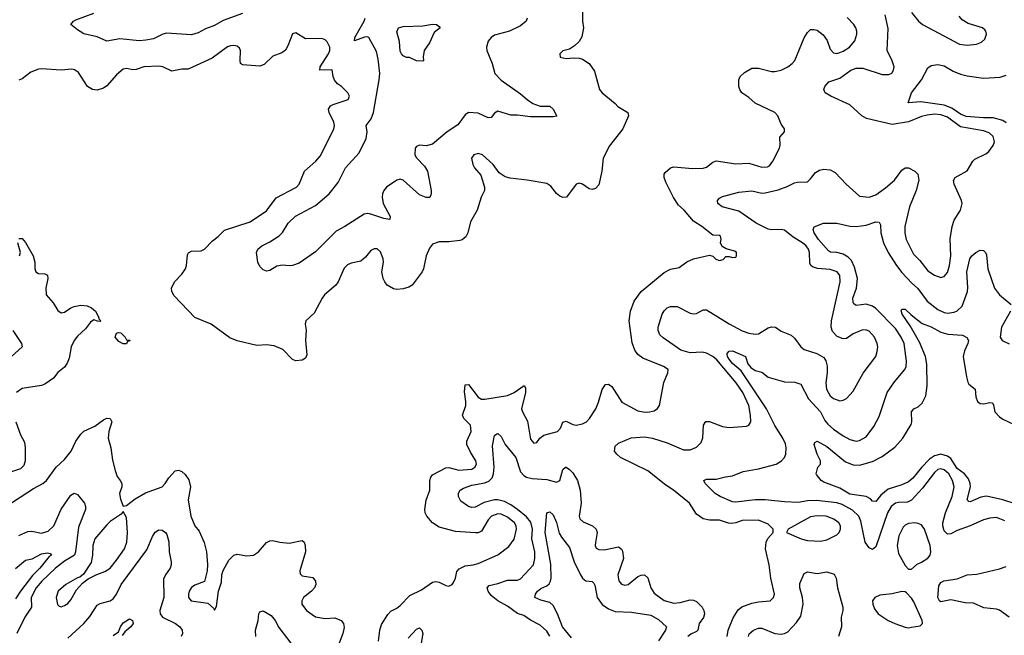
# Model space of a CAD drawing. Header units: inches. Extents: x 2143765 to 2212928, y 878963 to 1017374.
# Tile 181 of 256: x 2171475 to 2177519, y 973098 to 976880. Entities that reach past the tile are written whole.
import ezdxf

# ---------------------------------------------------------------- set-up
doc = ezdxf.new("R2010")
doc.units = ezdxf.units.IN
doc.header["$MEASUREMENT"] = 0
doc.layers.add('C1977', color=7, linetype='Continuous')

msp = doc.modelspace()

# ---------------------------------------------------------------- linework, layer by layer
at = {"layer": 'C1977', "color": 5}
for points, elevation in [([(2174932.4, 976990), (2174930.3, 976870), (2174935.3, 976830), (2174924.6, 976775.4), (2174910, 976745.2), (2174881.3, 976718.7), (2174850, 976699.3), (2174810, 976688.7), (2174791.3, 976670), (2174792, 976650), (2174830, 976640.7), (2174874.8, 976645.2), (2174910, 976643), (2174930, 976636.3), (2174970.8, 976610), (2175003.4, 976563.4), (2175034, 976450), (2175050.7, 976430), (2175130, 976364.9), (2175146.1, 976346.1), (2175207.4, 976310), (2175212.2, 976290), (2175176.5, 976210), (2175095.5, 976104.5), (2175057.4, 976030), (2175048.7, 975950), (2175030, 975866), (2175010, 975843.7), (2174990, 975836), (2174970, 975841.2), (2174930, 975869.3), (2174910, 975876), (2174890, 975869.3), (2174830.8, 975790), (2174810, 975786.6), (2174790, 975796), (2174770, 975812.7), (2174736.3, 975856.3), (2174710, 975874), (2174590, 975894.7), (2174485.6, 975905.6), (2174455.3, 975915.3), (2174418.7, 975938.7), (2174382, 975990), (2174316, 976050), (2174290, 976058.4), (2174262.8, 976050), (2174248.2, 976030), (2174256.3, 975990), (2174267.3, 975970), (2174305.2, 975925.2), (2174328, 975850), (2174327.7, 975830), (2174308, 975790), (2174283.6, 975710), (2174242.6, 975637.4), (2174225.2, 975570), (2174214.5, 975545.5), (2174192, 975528), (2174175.9, 975524.1), (2174110, 975515.3), (2174050, 975514.8), (2174010, 975501.6), (2173990, 975476), (2173970, 975429.2), (2173954.6, 975350), (2173944.6, 975330), (2173883.6, 975250), (2173863.4, 975236.6), (2173830, 975225.7), (2173790, 975222), (2173770, 975226.8), (2173731.2, 975250), (2173715.8, 975270), (2173706.3, 975290), (2173699, 975330), (2173707.4, 975390), (2173706, 975410), (2173690, 975454), (2173670, 975471.8), (2173650, 975472.3), (2173630, 975462.7), (2173598.2, 975421.8), (2173570, 975396.9), (2173510, 975383.5), (2173486.4, 975373.6), (2173467.6, 975352.4), (2173429.3, 975270), (2173415.6, 975250), (2173346.9, 975190), (2173331.3, 975168.7), (2173283.6, 975076.4), (2173232, 975030), (2173227.7, 975010), (2173233, 974973), (2173229.2, 974910), (2173238, 974822), (2173230, 974800.9), (2173210, 974788), (2173170, 974784.8), (2173150, 974793), (2173090, 974853), (2173037, 974877), (2172990, 974883), (2172930, 974878), (2172810, 974907.3), (2172765.1, 974925.1), (2172650, 975009.6), (2172549.8, 975049.8), (2172423.3, 975183.3), (2172409.6, 975210), (2172406.6, 975230), (2172424.5, 975270), (2172470, 975317.1), (2172492.8, 975350), (2172498.9, 975370), (2172505.4, 975434.6), (2172511.4, 975448.6), (2172530, 975457.6), (2172590, 975459.7), (2172610, 975469.2), (2172657.9, 975522.1), (2172692.6, 975547.4), (2172732.3, 975587.7), (2172890, 975638.6), (2172990, 975704.8), (2173050, 975785.6), (2173173.3, 975850), (2173191.2, 975870), (2173223.1, 975950), (2173293.6, 976010), (2173318.8, 976041.2), (2173390, 976178.8), (2173404.2, 976210), (2173408, 976230), (2173404, 976250), (2173375.1, 976310), (2173369.8, 976330.2), (2173382.9, 976350), (2173400.3, 976359.7), (2173491.3, 976388.7), (2173499.3, 976410), (2173489.4, 976430), (2173450, 976469.5), (2173426.2, 976486.2), (2173408.5, 976508.5), (2173398.9, 976530), (2173392.4, 976572.4), (2173317.2, 976570), (2173319.8, 976590), (2173371, 976670), (2173378, 976690), (2173379.7, 976710), (2173363, 976743), (2173350, 976755.1), (2173330, 976763.6), (2173230, 976762.9), (2173170, 976799.3), (2173150, 976792.7), (2173121.8, 976718.2), (2173107.3, 976692.7), (2173083.5, 976676.5), (2173030, 976655.9), (2172975.9, 976604.1), (2172950, 976594.2), (2172842, 976602), (2172831.3, 976611.3), (2172828.1, 976628.1), (2172829.6, 976689.6), (2172824.4, 976704.4), (2172810, 976716.3), (2172790, 976721.1), (2172770, 976719.8), (2172750, 976712.3), (2172657.2, 976642.8), (2172510, 976576.1), (2172470, 976575.5), (2172410, 976563.5), (2172354, 976590), (2172330, 976594.3), (2172238, 976590), (2172190, 976574.6), (2172170, 976572.7), (2172130, 976580.3), (2172110, 976575.1), (2172070, 976540.9), (2172010, 976474), (2171990, 976459.8), (2171950, 976447), (2171922, 976450), (2171891.1, 976470), (2171836.4, 976556.4), (2171812.7, 976572.7), (2171796.1, 976576.1), (2171730, 976570.6), (2171610, 976578.6), (2171590, 976575), (2171543.2, 976556.8), (2171490, 976515.8), (2171470, 976507.6)], 380), ([(2172842, 976918), (2172724.6, 976875.4), (2172670, 976843.9), (2172616, 976824), (2172570, 976798.9), (2172530, 976786.3), (2172376.3, 976796.3), (2172353.4, 976790), (2172297.5, 976762.5), (2172250, 976753.1), (2172210, 976749.8), (2172090, 976762.5), (2172010, 976748.2), (2171950, 976775.1), (2171870, 976792.3), (2171830, 976817), (2171789.3, 976850), (2171805.2, 976870), (2171820.4, 976879.6), (2171930, 976920.4)], 360), ([(2176950, 976923.2), (2176992.6, 976870), (2177016.2, 976850), (2177244, 976730), (2177290, 976723.6), (2177348, 976730), (2177379.3, 976740.7), (2177399.4, 976760.6), (2177409.6, 976790), (2177405.6, 976810), (2177398.4, 976818.4), (2177385.2, 976830), (2177296.3, 976856.3), (2177259.7, 976879.7), (2177241, 976901)], 360), ([(2174590.5, 976890), (2174584.9, 976870), (2174550, 976842), (2174480.7, 976810), (2174390, 976784), (2174369.1, 976770.9), (2174351.4, 976748.6), (2174340.2, 976710), (2174342.4, 976690), (2174375.2, 976610), (2174392.1, 976550), (2174430, 976507.7), (2174550, 976424.7), (2174589.5, 976389.5), (2174625.4, 976365.4), (2174670, 976349.1), (2174730, 976348.5), (2174750, 976330.4), (2174772, 976288), (2174750, 976283), (2174610, 976282.9), (2174530, 976293.6), (2174490, 976294), (2174410, 976318), (2174390, 976306), (2174370, 976279.6), (2174350, 976276.3), (2174290, 976305.4), (2174230, 976309.7), (2174210, 976295.6), (2174165.2, 976234.8), (2174098.4, 976190), (2174010, 976115.6), (2173970, 976105.6), (2173930, 976109.4), (2173910, 976100.9), (2173902.4, 976090), (2173900.3, 976050), (2173910, 976030.7), (2173960.5, 975980.5), (2173978.7, 975950), (2174000.3, 975830), (2174001.3, 975810), (2173991.8, 975788.2), (2173970, 975786.6), (2173930, 975804.5), (2173830, 975894.8), (2173810, 975899.4), (2173790, 975893.3), (2173727.7, 975850), (2173710.2, 975830), (2173702.2, 975810), (2173700.2, 975790), (2173707.2, 975750), (2173750.2, 975670), (2173747.3, 975652.7), (2173710, 975657.6), (2173630, 975685.5), (2173610, 975689), (2173590, 975686), (2173470, 975608.8), (2173418.5, 975581.5), (2173290, 975454.5), (2173190, 975384.5), (2173149.5, 975369.5), (2173130, 975367.3), (2173087.7, 975372.3), (2173054, 975366), (2173010, 975339), (2172990, 975334), (2172970, 975344), (2172950, 975364), (2172937.2, 975390), (2172929.3, 975450), (2172937.2, 975470), (2172961.2, 975490), (2173010, 975514.4), (2173068.6, 975551.4), (2173087.5, 975572.5), (2173123.6, 975630), (2173168, 975672), (2173290, 975738), (2173375.1, 975810), (2173430, 975879.6), (2173474.1, 975970), (2173559, 976061), (2173601.8, 976150), (2173608.6, 976190), (2173602.5, 976230), (2173632, 976270), (2173647.7, 976310), (2173682.6, 976510), (2173685.2, 976550), (2173676.3, 976636.3), (2173664.8, 976684.8), (2173618.4, 976770), (2173610, 976774.2), (2173591.8, 976771.8), (2173529.8, 976750), (2173532, 976770), (2173590.4, 976870), (2173595.8, 976890)], 360), ([(2173677.5, 973062.5), (2173685.7, 973130), (2173695.9, 973164.1), (2173734.7, 973225.3), (2173753.6, 973246.4), (2173790, 973264.7), (2173810, 973280.7), (2173870, 973343.2), (2173941.6, 973378.4), (2174010, 973423.8), (2174030, 973428.2), (2174050, 973425.5), (2174090, 973404.9), (2174110, 973400.7), (2174116.6, 973403.4), (2174129.5, 973410.5), (2174137.2, 973422.8), (2174149.5, 973450), (2174158.4, 973490), (2174173.3, 973506.7), (2174210, 973524.7), (2174259, 973530), (2174290, 973539.3), (2174410, 973593.1), (2174476.9, 973643.1), (2174510, 973688.4), (2174524.1, 973750), (2174521.6, 973770), (2174511.9, 973790), (2174470, 973824.4), (2174430, 973843.2), (2174410, 973845.2), (2174370.6, 973829.4), (2174350, 973808.4), (2174310, 973737.3), (2174290, 973726.6), (2174273.3, 973726.7), (2174150, 973735.2), (2174050, 973762), (2174008.2, 973788.2), (2173974.8, 973830), (2173965, 973850), (2173962.9, 973870), (2173971.1, 973928.9), (2173991.8, 973990), (2173992.2, 974050), (2173998.2, 974070), (2174010, 974084.9), (2174090, 974126.3), (2174110, 974129.4), (2174170, 974112.3), (2174250, 974118.6), (2174269.7, 974130), (2174279.8, 974150), (2174275.9, 974170), (2174242.1, 974222.1), (2174220.7, 974270), (2174220.7, 974290), (2174245.9, 974350), (2174241.7, 974390), (2174201.1, 974430), (2174192.2, 974450), (2174213.2, 974510), (2174214.5, 974534.5), (2174206.3, 974593.7), (2174210, 974637.3), (2174230, 974638.7), (2174290, 974560.7), (2174310, 974549.4), (2174330, 974548.7), (2174470, 974571.7), (2174510, 974590.2), (2174571.8, 974631.8), (2174579.1, 974619.1), (2174580.6, 974590), (2174555.9, 974490), (2174562, 974470), (2174593.1, 974413.1), (2174610, 974304), (2174630, 974278.8), (2174650, 974282.8), (2174667.3, 974310), (2174691.5, 974328.5), (2174775.6, 974350), (2174795.4, 974370), (2174810, 974406.8), (2174815.3, 974410), (2174830, 974414), (2174870, 974392.4), (2174890, 974388.4), (2174930, 974398), (2174953.3, 974410), (2174972.6, 974430), (2175012.3, 974490), (2175028.6, 974530), (2175050, 974607.3), (2175070, 974638), (2175090, 974641.6), (2175110, 974626), (2175170.4, 974530), (2175270, 974478), (2175302, 974470), (2175330.9, 974469.1), (2175370, 974477.6), (2175390, 974490.7), (2175401.6, 974510), (2175429.7, 974650.3), (2175454, 974710), (2175454.5, 974730), (2175426.6, 974750), (2175299.6, 974799.6), (2175270, 974823.1), (2175249.9, 974850), (2175235.3, 974895.3), (2175215.7, 975030), (2175223.9, 975090), (2175247.4, 975150), (2175290, 975210.2), (2175430, 975327), (2175470, 975346.7), (2175522, 975358), (2175570, 975393), (2175610, 975410.4), (2175710, 975434), (2175730, 975426.8), (2175748.7, 975408.7), (2175770, 975400.7), (2175792.7, 975407.3), (2175810, 975424.7), (2175830, 975424.7), (2175850, 975418), (2175870, 975422), (2175875.3, 975430), (2175875.3, 975450), (2175870, 975455.3), (2175812.3, 975472.3), (2175786.6, 975486.6), (2175777.2, 975510), (2175781.2, 975530), (2175776, 975550), (2175770, 975554), (2175730, 975557), (2175662.4, 975610), (2175610, 975642.4), (2175553.8, 975710), (2175519.7, 975739.7), (2175488.1, 975788.1), (2175441.6, 975881.6), (2175431.5, 975910), (2175431.8, 975930), (2175438, 975942), (2175469.7, 975970.3), (2175490, 975974.9), (2175605.4, 975965.4), (2175670, 975967.4), (2175690, 975974), (2175730, 976004.6), (2175750, 976012.3), (2175870, 975994.9), (2175950, 975998.5), (2176030, 975974.4), (2176064.4, 975975.6), (2176077.5, 975982.5), (2176098, 976010), (2176138.4, 976090), (2176143.7, 976110), (2176141.2, 976158.8), (2176168.7, 976190), (2176168.7, 976210), (2176150, 976238), (2176129.3, 976290), (2176110, 976309.3), (2175990, 976367.1), (2175950, 976402), (2175907.3, 976430), (2175895.1, 976450), (2175889.6, 976470.4), (2175889.6, 976510), (2175897.6, 976530), (2175924.4, 976555.6), (2175970, 976581.3), (2176010, 976582), (2176090, 976562.2), (2176110, 976561.2), (2176150, 976570.2), (2176190, 976590.2), (2176215.6, 976610), (2176232.5, 976630), (2176290, 976768.2), (2176310, 976800.5), (2176330, 976819.1), (2176350, 976820.5), (2176370, 976814.9), (2176406.3, 976786.3), (2176431, 976751), (2176450, 976699.1), (2176470, 976677), (2176490, 976673.1), (2176510, 976678.3), (2176530, 976685.5), (2176567.6, 976710), (2176601.3, 976750), (2176612.8, 976790), (2176612.6, 976810), (2176607.1, 976830), (2176594.8, 976850), (2176553.7, 976893.7)], 380), ([(2175816.8, 973090), (2175822.9, 973130), (2175853.6, 973206.4), (2175885.3, 973254.7), (2175907.6, 973272.4), (2175970, 973295.5), (2176010, 973303.8), (2176081.2, 973310), (2176101.6, 973330), (2176107.6, 973350), (2176085.1, 973450), (2176076.4, 973530), (2176053.3, 973630), (2176056.2, 973670), (2176067.9, 973692.1), (2176099, 973730), (2176099, 973750), (2176070, 973780.7), (2176010, 973806), (2175910, 973804.2), (2175870, 973789.1), (2175845.1, 973785.1), (2175826.4, 973786.4), (2175770, 973806), (2175710, 973805.7), (2175670, 973814.5), (2175630, 973842.6), (2175586, 973910), (2175488.8, 973990), (2175441.4, 974021.4), (2175330, 974109.2), (2175163.5, 974190), (2175141.1, 974210), (2175127.1, 974230), (2175130, 974261), (2175150, 974279.3), (2175228.2, 974311.8), (2175310, 974318.3), (2175359.1, 974310), (2175450, 974281.1), (2175550, 974237.7), (2175590, 974236.5), (2175630, 974254), (2175657.8, 974282.2), (2175668, 974312), (2175672, 974388), (2175687.6, 974412.4), (2175710, 974412.3), (2175790, 974381.2), (2175830, 974373.8), (2175937.1, 974382.9), (2175951.2, 974388.8), (2175963, 974410), (2175961.5, 974450), (2175950.5, 974510), (2175913.8, 974590), (2175872.6, 974650), (2175753.9, 974790), (2175729.1, 974810), (2175690, 974831.6), (2175663.3, 974836.7), (2175590, 974833.1), (2175533, 974850), (2175424.8, 974924.8), (2175404.6, 974944.6), (2175393.1, 974970), (2175393.1, 974990), (2175419.1, 975070), (2175430, 975090.5), (2175449.8, 975110.2), (2175470, 975118.3), (2175510, 975118), (2175590, 975077.2), (2175610, 975072.6), (2175630, 975075.6), (2175670, 975097.4), (2175690, 975096.5), (2175830, 975012.2), (2175910, 974969.3), (2175950, 974954.9), (2175990, 974948.8), (2176010, 974950.4), (2176070, 974987), (2176090, 974994), (2176114.8, 974990), (2176150, 974966.4), (2176210, 974942.4), (2176230, 974923.8), (2176270, 974870.3), (2176290, 974853.1), (2176367.3, 974830), (2176410, 974804.9), (2176423.8, 974783.8), (2176431.5, 974751.5), (2176432.4, 974710), (2176422.9, 974650), (2176427.3, 974610), (2176450.3, 974570), (2176470, 974553.1), (2176510, 974538.9), (2176530, 974541.7), (2176550, 974552), (2176590, 974597.6), (2176652.3, 974707.7), (2176729.7, 974810), (2176739.3, 974840.7), (2176742.3, 974870), (2176739.2, 974890), (2176721.5, 974930), (2176690, 974966.6), (2176673.4, 974973.4), (2176650, 974974), (2176630, 974967.4), (2176590, 974949.8), (2176550, 974922), (2176530, 974918.4), (2176493.5, 974933.5), (2176464.7, 974964.7), (2176456, 974990), (2176457.2, 975030), (2176511.9, 975270), (2176509.1, 975309.1), (2176492.1, 975330), (2176450, 975346.1), (2176371.6, 975351.6), (2176341.7, 975361.7), (2176330.8, 975370.8), (2176325.1, 975385.1), (2176322.1, 975450), (2176316.6, 975470), (2176302.8, 975490), (2176280.3, 975510), (2176223.5, 975543.5), (2176170, 975586), (2176150, 975591.9), (2176090, 975589), (2176070, 975593.5), (2175995.5, 975630), (2175890, 975704.3), (2175787.3, 975730), (2175760.5, 975750), (2175757.4, 975770), (2175770, 975783.7), (2175790, 975794.3), (2175890, 975820.8), (2175970, 975828.6), (2176030, 975814.6), (2176050, 975817), (2176130, 975834.1), (2176185.5, 975854.5), (2176230, 975877.7), (2176250, 975882.5), (2176310, 975883.9), (2176330, 975901.3), (2176359.3, 975940.7), (2176384.6, 975955.4), (2176410, 975961.6), (2176450, 975957.6), (2176480.2, 975940.2), (2176548.9, 975870), (2176630, 975796.5), (2176690, 975789.5), (2176730, 975804.6), (2176790, 975846.2), (2176845.2, 975894.8), (2176890, 975954.6), (2176910, 975968.8), (2176930.2, 975970.2), (2176970, 975948.9), (2176988.9, 975930), (2176993.5, 975893.5), (2176977, 975830), (2176937.2, 975730), (2176907.9, 975610), (2176907.3, 975570), (2176915.8, 975530), (2176960.4, 975440.4), (2177000.5, 975400.4), (2177050, 975336.1), (2177090, 975310.2), (2177130, 975297), (2177140.8, 975299.2), (2177150, 975301.3), (2177170, 975326), (2177182.2, 975370), (2177190.5, 975430), (2177186.2, 975533.8), (2177197.8, 975610), (2177210.8, 975649.2), (2177249.7, 975710), (2177260.5, 975750), (2177256.9, 975770), (2177211.8, 975870), (2177207.7, 975892.3), (2177217.2, 975910), (2177290, 975950.4), (2177325.6, 976010), (2177337.9, 976022.1), (2177405.1, 976054.9), (2177423.5, 976070), (2177450, 976107), (2177457.7, 976130), (2177450, 976163), (2177425.4, 976185.4), (2177390, 976196.5), (2177250, 976221.7), (2177170, 976280.6), (2177130, 976295.8), (2177090, 976299.1), (2177045.8, 976294.2), (2177010, 976285), (2176930, 976251.4), (2176830, 976235.4), (2176673.3, 976273.3), (2176644, 976290), (2176570, 976357), (2176453.6, 976410), (2176419.6, 976430), (2176411.5, 976450), (2176416.9, 976470), (2176442.3, 976497.7), (2176510, 976520.5), (2176576.4, 976570), (2176610, 976582.7), (2176650, 976582.5), (2176770, 976542.1), (2176810, 976543), (2176828.1, 976551.9), (2176839.2, 976570), (2176841.8, 976590), (2176830, 976627.3), (2176799.8, 976690), (2176805.6, 976825.6), (2176788.3, 976910)], 360), ([(2177530, 976245.2), (2177510, 976261.1), (2177450, 976276.5), (2177390, 976276.1), (2177284.7, 976284.7), (2177250, 976299), (2177197.2, 976337.2), (2177150, 976355.6), (2177005.3, 976374.7), (2176928, 976370), (2176950, 976430.4), (2177009.7, 976510), (2177050, 976584.9), (2177070, 976599.3), (2177110, 976605.3), (2177150, 976596), (2177203.9, 976563.9), (2177250, 976544.2), (2177290, 976533.9), (2177390, 976520.5), (2177493.9, 976526.1), (2177530, 976538.5)], 340), ([(2177521.2, 973801.2), (2177470, 973821.8), (2177430, 973818.5), (2177390, 973807), (2177310.1, 973769.9), (2177230, 973742.3), (2177190, 973722), (2177170, 973720.2), (2177150, 973740.5), (2177142.2, 973770), (2177142.1, 973790), (2177157.3, 973850), (2177199.3, 973950), (2177210.5, 974010), (2177201.6, 974050), (2177177.5, 974090), (2177150, 974115.5), (2177130, 974120.8), (2177110, 974115.8), (2177090, 974099.2), (2177017.3, 974002.7), (2176950, 973928.2), (2176923.5, 973916.5), (2176870, 973914.2), (2176851, 973909), (2176824.1, 973890), (2176801.5, 973850), (2176730, 973641.6), (2176710, 973624.4), (2176690, 973635.8), (2176665.4, 973670), (2176638.3, 973798.3), (2176625.5, 973830), (2176587.8, 973867.8), (2176522.6, 973902.6), (2176490, 973912.8), (2176366.3, 973926.3), (2176310, 973923.2), (2176253.7, 973913.7), (2176170, 973917.4), (2176050, 973930.4), (2175989.6, 973930.4), (2175870, 973915.9), (2175850, 973917.8), (2175773.7, 973950), (2175743, 973970), (2175682, 974030), (2175674, 974050), (2175690, 974057.1), (2175750, 974057.4), (2175807.5, 974072.5), (2175850, 974078), (2175915.1, 974104.9), (2176010, 974120.1), (2176118.4, 974150), (2176152.1, 974170), (2176168.7, 974190), (2176177, 974210), (2176179.9, 974250), (2176174.8, 974274.8), (2176159.5, 974310), (2176110, 974387.6), (2176059.3, 974490), (2175903.4, 974723.4), (2175850, 974767.6), (2175830, 974793.7), (2175820.4, 974810), (2175818, 974830), (2175830, 974844.1), (2175850, 974846), (2175930, 974810.2), (2175945.1, 974765.1), (2175962.9, 974742.9), (2175990, 974725.6), (2176030, 974714.7), (2176070, 974683.2), (2176170, 974656.1), (2176233.7, 974653.7), (2176270, 974640.3), (2176316.6, 974550), (2176390.4, 974470.4), (2176417.6, 974417.6), (2176434.9, 974394.9), (2176470, 974364.4), (2176530, 974323.8), (2176570, 974301.8), (2176610, 974291.6), (2176630, 974294.6), (2176670, 974317.6), (2176718.8, 974381.2), (2176750, 974443), (2176799.8, 974590), (2176845, 974655), (2176907.7, 974730), (2176915.5, 974750), (2176918.8, 974781.2), (2176905, 974890), (2176886.4, 974930), (2176850, 974982.4), (2176730, 975106.1), (2176710, 975121), (2176670, 975132.2), (2176610, 975123.1), (2176594.8, 975134.8), (2176590, 975144.5), (2176588.2, 975170), (2176611.6, 975230), (2176617.9, 975290), (2176598.9, 975358.9), (2176580.4, 975400.4), (2176560.3, 975420.3), (2176530, 975438.5), (2176490.1, 975449.9), (2176452, 975452), (2176439.3, 975459.2), (2176378.5, 975530), (2176352.6, 975570), (2176346.3, 975590), (2176352, 975608), (2176409.8, 975630.2), (2176490, 975629.1), (2176570, 975612), (2176610, 975610.2), (2176670, 975618), (2176730, 975637.7), (2176750, 975635.8), (2176759.2, 975619.2), (2176760.7, 975570), (2176777.5, 975510), (2176806.2, 975450), (2176857.2, 975370), (2176890, 975327.2), (2176950, 975262.3), (2176988.2, 975228.2), (2177044.6, 975150), (2177110, 975099.8), (2177150, 975080.6), (2177170, 975077.4), (2177210, 975083.5), (2177230, 975091.9), (2177259.8, 975120.2), (2177292.8, 975210), (2177295.1, 975235.1), (2177289.3, 975330), (2177306.6, 975410), (2177318.7, 975430), (2177344.5, 975450), (2177370, 975463.1), (2177390, 975461.3), (2177402.4, 975450), (2177410, 975434.8), (2177417.1, 975350), (2177459.4, 975230), (2177489.2, 975189.2), (2177561.3, 975130)], 340), ([(2171470, 975536.4), (2171490, 975534.9), (2171510, 975510.4), (2171557.1, 975430), (2171569.2, 975390), (2171569, 975349), (2171573.4, 975330), (2171590, 975321.1), (2171630, 975319.5), (2171645.5, 975310), (2171647.4, 975290), (2171634.9, 975230), (2171638.7, 975190), (2171679.9, 975139.9), (2171710, 975093.4), (2171730, 975079.1), (2171750, 975083), (2171789.7, 975110.3), (2171810, 975118.4), (2171850, 975126), (2171890, 975123), (2171916, 975110), (2171941, 975090), (2171962, 975050), (2171962, 975042), (2171974, 975030), (2171970, 975026), (2171952.7, 975027.3), (2171930, 975035.3), (2171910, 975022), (2171878.8, 974981.2), (2171830, 974935.6), (2171810, 974909.4), (2171792, 974870), (2171778.7, 974801.3), (2171767.7, 974770), (2171750, 974745.2), (2171710, 974712.7), (2171682, 974678), (2171630, 974640.9), (2171610, 974632), (2171490, 974614.5), (2171454.8, 974590)], 380), ([(2171473.5, 975430), (2171479.4, 975450), (2171464.4, 975510)], 380), ([(2177586.2, 973906.2), (2177510, 973929.9), (2177410, 973953.2), (2177374.2, 973945.8), (2177310, 973917.3), (2177300, 973920), (2177289.9, 973930), (2177310.4, 974010), (2177309.9, 974030), (2177299.2, 974059.2), (2177274.7, 974090), (2177230, 974123.5), (2177190, 974183.8), (2177170, 974199), (2177130, 974211.7), (2177090, 974200.8), (2177060.5, 974179.5), (2177010, 974129.3), (2176956.4, 974063.6), (2176930, 974041.2), (2176890, 974022), (2176804.8, 973995.2), (2176761.2, 973958.8), (2176730, 973919.1), (2176710, 973922.6), (2176696.6, 973936.6), (2176670.5, 973950.5), (2176570, 973965.6), (2176510, 974003), (2176410, 974038.7), (2176394.5, 974050), (2176365.9, 974085.9), (2176363.6, 974090), (2176374.7, 974130), (2176389.6, 974150), (2176389.6, 974169.6), (2176369.6, 974210), (2176352.3, 974270), (2176356.5, 974283.5), (2176370, 974290.3), (2176430, 974258.5), (2176543.1, 974163.1), (2176590, 974145.6), (2176630, 974144.1), (2176710, 974165.5), (2176770, 974195.8), (2176846.4, 974253.6), (2176895.8, 974310), (2176946.2, 974393.8), (2176950.8, 974410), (2176950, 974470.6), (2176962.4, 974490), (2176990, 974501.8), (2177014.9, 974525.1), (2177036.8, 974570), (2177045.7, 974630), (2177043.8, 974763.8), (2177035, 974810), (2176998.7, 974898.7), (2176940, 975000), (2176891.5, 975070), (2176885.9, 975094.1), (2176890, 975100.7), (2176898.6, 975101.4), (2176910, 975101.3), (2176946, 975066), (2177014, 975014), (2177070, 974993), (2177130, 974959.4), (2177172.1, 974947.9), (2177261.6, 974941.6), (2177288.1, 974928.1), (2177298, 974910), (2177295.3, 974890), (2177274.2, 974845.8), (2177267.1, 974810), (2177285.9, 974685.9), (2177294, 974654), (2177301.8, 974641.8), (2177340.4, 974610), (2177344, 974564), (2177354.9, 974534.9), (2177370, 974521.6), (2177390, 974520.3), (2177430, 974528.5), (2177445.8, 974525.8), (2177452.5, 974512.5), (2177460.9, 974470), (2177490, 974439.5), (2177510, 974426), (2177684.4, 974344.4)], 320), ([(2177555.7, 975090), (2177501.7, 974990), (2177493.4, 974930), (2177505.5, 974910), (2177549.3, 974889.3)], 340), ([(2171434, 974970), (2171486, 974890), (2171490.3, 974869.7), (2171426, 974810)], 360), ([(2171450.7, 974410), (2171480.5, 974330), (2171504.8, 974284.8), (2171509, 974250), (2171507.9, 974170), (2171499.7, 974140.3), (2171480, 974120), (2171370, 974084.4)], 380), ([(2171390, 973888.5), (2171560.4, 973999.6), (2171618, 974030), (2171640.7, 974050), (2171698.7, 974130), (2171750, 974178.3), (2171790.7, 974230), (2171819.4, 974290), (2171850, 974334.3), (2171870, 974351.4), (2171936.2, 974383.8), (2171990, 974422.4), (2172010, 974432.4), (2172030, 974430.6), (2172040.5, 974410), (2172022, 974350), (2172018.7, 974310), (2172034.9, 974250), (2172045.5, 974174.5), (2172061.1, 974110), (2172073.5, 974073.5), (2172092.7, 974050), (2172101.3, 974030), (2172101.3, 974010), (2172088.7, 973970), (2172094.6, 973934.6), (2172110, 973892), (2172130, 973896), (2172183.6, 973936.4), (2172247, 973973), (2172349.8, 974010), (2172368.1, 974030), (2172390, 974065.3), (2172430, 974108.2), (2172450, 974113.4), (2172470, 974103.8), (2172490, 974085.5), (2172512.6, 974052.6), (2172523.6, 974010), (2172510.3, 973930), (2172526.3, 973830), (2172550.3, 973770), (2172577, 973737), (2172607.7, 973667.7), (2172620.9, 973610), (2172627.6, 973532.4), (2172625.2, 973494.8), (2172610.6, 973429.4), (2172550, 973406.6), (2172530, 973392.3), (2172516.4, 973370), (2172510.4, 973350), (2172510.6, 973330), (2172526.8, 973310), (2172630, 973294.8), (2172664.5, 973264.5), (2172670, 973252), (2172684, 973276), (2172695.1, 973370), (2172714.5, 973425.5), (2172717, 973470), (2172723.9, 973496.1), (2172759.3, 973560.7), (2172790, 973590.6), (2172810, 973596.3), (2172870, 973585.7), (2172910, 973590.4), (2172942, 973610), (2172990, 973667.7), (2173010, 973679.3), (2173030, 973680.5), (2173072, 973670), (2173130, 973664.6), (2173210, 973680.7), (2173220.7, 973670), (2173228.2, 973650), (2173230.2, 973610), (2173194, 973494), (2173195.9, 973475.9), (2173210, 973463.8), (2173273.7, 973453.7), (2173290, 973431.3), (2173292.4, 973410), (2173284.4, 973390), (2173266.7, 973370), (2173217, 973330), (2173206, 973310), (2173207.4, 973290), (2173236.5, 973250), (2173290.9, 973210.9), (2173350, 973200.7), (2173410, 973206), (2173449, 973189), (2173462, 973170), (2173466.1, 973146.1), (2173458.8, 973110), (2173436.5, 973050)], 380), ([(2174730, 973093.1), (2174710, 973123.5), (2174670, 973160.9), (2174610, 973191.6), (2174570, 973219.8), (2174530, 973232.1), (2174470, 973276.8), (2174409.9, 973309.9), (2174370, 973342.2), (2174349.8, 973370.2), (2174345.3, 973390), (2174356.5, 973403.5), (2174410, 973416.1), (2174470, 973437.5), (2174530, 973437.7), (2174550, 973444.2), (2174629.8, 973530), (2174637.5, 973570), (2174637.9, 973610), (2174619.7, 973690), (2174623.1, 973750), (2174613.1, 973793.1), (2174586.4, 973826.4), (2174530, 973871.9), (2174490, 973900.1), (2174450, 973919.7), (2174410.1, 973929.9), (2174390, 973929.5), (2174326.9, 973913.1), (2174270, 973886), (2174250, 973883.4), (2174229.9, 973889.9), (2174183.1, 973923.1), (2174168.2, 973950), (2174168, 973972), (2174179.7, 973990), (2174198.3, 974001.7), (2174250, 974020.6), (2174330, 974034), (2174354.8, 974045.2), (2174374.5, 974065.5), (2174383.6, 974090), (2174387.5, 974130), (2174377.1, 974262.9), (2174390, 974324.7), (2174404.1, 974335.9), (2174410, 974337.3), (2174430, 974319.1), (2174455.8, 974270), (2174520.6, 974190), (2174550, 974103.2), (2174570, 974079.3), (2174586, 974070), (2174621.6, 974061.6), (2174710, 974056), (2174770, 974039.3), (2174790.8, 974050), (2174810, 974117.3), (2174825.2, 974130), (2174830, 974131.7), (2174850, 974117.3), (2174870, 974095.8), (2174898.9, 974050), (2174915, 973990), (2174920.5, 973910), (2174909.4, 973830), (2174913.1, 973813.1), (2174934.2, 973794.2), (2174991.6, 973771.6), (2175014, 973750), (2175020.7, 973730), (2175009.1, 973669.1), (2175007.7, 973650), (2175013.7, 973633.7), (2175030, 973624.2), (2175062.6, 973622.6), (2175150, 973641.1), (2175168.1, 973628.1), (2175175.6, 973615.6), (2175180.6, 973570), (2175147.1, 973470), (2175152.7, 973432.7), (2175170, 973412.4), (2175190, 973406.5), (2175210, 973410.3), (2175270, 973459.1), (2175290, 973467.7), (2175310, 973468.7), (2175331.4, 973451.4), (2175349.3, 973390), (2175370, 973356), (2175430, 973312.9), (2175490, 973295.5), (2175530, 973299), (2175590, 973315.2), (2175610, 973314), (2175630, 973305.5), (2175664.4, 973270), (2175674.4, 973250), (2175678, 973230), (2175672.1, 973207.9), (2175645.9, 973170), (2175637.6, 973130), (2175630, 973122), (2175594.4, 973105.6), (2175576.1, 973090)], 360), ([(2171470, 973711.1), (2171524.6, 973735.4), (2171550, 973736.9), (2171610, 973726.5), (2171650, 973738.6), (2171685.6, 973770), (2171730, 973872.9), (2171790, 973959), (2171810, 973970.3), (2171830, 973963.1), (2171873.6, 973910), (2171879.6, 973890), (2171878.5, 973870), (2171837.1, 973762.9), (2171818.1, 973610), (2171810.8, 973590), (2171750, 973552.6), (2171695.7, 973510), (2171611.4, 973430), (2171575.7, 973390), (2171545, 973330), (2171548.7, 973270), (2171507.5, 973210), (2171457.6, 973110)], 360), ([(2174863.1, 973083.1), (2174807.6, 973150), (2174776.7, 973230), (2174750, 973281.8), (2174730, 973299.5), (2174673.6, 973313.6), (2174636.2, 973330), (2174640.4, 973350), (2174654.5, 973370), (2174674.7, 973385.3), (2174710, 973401.3), (2174725.2, 973414.8), (2174734, 973430), (2174737.8, 973450), (2174735, 973535), (2174700.6, 973730), (2174710, 973851), (2174730, 973856.3), (2174750, 973837.3), (2174770, 973790.7), (2174785.7, 973725.7), (2174800.2, 973700.2), (2174850, 973638.4), (2174878.8, 973550), (2174916.8, 973470), (2174930, 973449.4), (2174950, 973433.4), (2174988.2, 973428.2), (2174998.8, 973418.8), (2175006.3, 973406.3), (2175020.1, 973330), (2175050, 973286.7), (2175090, 973260.9), (2175130, 973245), (2175230, 973239.7), (2175350, 973222.2), (2175395.8, 973195.8), (2175445.3, 973150), (2175439.6, 973130), (2175396.3, 973063.7)], 340), ([(2171770, 973080.4), (2171868.9, 973170), (2171906, 973214), (2171950, 973282.8), (2171970, 973294.3), (2172030, 973310.2), (2172050, 973322.2), (2172069.9, 973350.1), (2172099, 973410), (2172255.9, 973624.1), (2172290, 973704.9), (2172307.3, 973732.7), (2172330, 973745.5), (2172350, 973743), (2172370, 973730.6), (2172378, 973718), (2172390, 973672), (2172393.2, 973610), (2172406, 973550), (2172405.2, 973530), (2172398, 973510), (2172369.6, 973470.4), (2172357.1, 973442.9), (2172360.7, 973330), (2172335.9, 973250), (2172337.1, 973230), (2172351.4, 973210), (2172431.1, 973171.1), (2172458.3, 973150), (2172472.7, 973130), (2172474.9, 973110), (2172466, 973090)], 360), ([(2171450, 973507.8), (2171510, 973560.1), (2171552.1, 973567.9), (2171610, 973599.6), (2171645.4, 973605.4), (2171661.6, 973601.6), (2171670.3, 973590.3), (2171656.8, 973583.2), (2171599.4, 973510), (2171554.1, 973465.9), (2171480.9, 973370), (2171450, 973321.3)], 340), ([(2175949, 973090), (2175953.5, 973106.5), (2175978.9, 973130), (2176010, 973141.4), (2176030, 973141.4), (2176110, 973109.5), (2176150, 973105.1), (2176170, 973108.7), (2176190, 973120.2), (2176244, 973176), (2176270, 973216.4), (2176284.6, 973290), (2176280.2, 973330), (2176264.5, 973390), (2176264.5, 973415.5), (2176290, 973478), (2176310, 973488.8), (2176370, 973478.6), (2176430, 973487.1), (2176473.4, 973473.4), (2176487.5, 973450), (2176494.8, 973390), (2176527.1, 973270), (2176527, 973250), (2176517.6, 973210), (2176519.3, 973150), (2176501.4, 973090)], 340), ([(2177548.5, 973210), (2177490, 973252.7), (2177470, 973259.2), (2177392.5, 973267.5), (2177330, 973294.6), (2177277.9, 973297.9), (2177190, 973316.4), (2177130, 973303.7), (2177120.4, 973310), (2177109.9, 973330), (2177117.4, 973402.6), (2177130, 973422), (2177146.5, 973433.5), (2177230, 973444.1), (2177290, 973470.1), (2177350, 973474.2), (2177490, 973505.5), (2177530, 973521.4)], 340), ([(2172925.5, 973090), (2172922.1, 973130), (2172939.3, 973190), (2172943.1, 973230), (2172950, 973242.4), (2172970, 973249.1), (2173019.6, 973219.6), (2173042.7, 973190), (2173065.4, 973145.4), (2173139.3, 973050)], 360), ([(2172050, 973096.4), (2172081.3, 973118.7), (2172093.7, 973150), (2172110, 973175.2), (2172150, 973198.4), (2172168.1, 973188.1), (2172172, 973170), (2172158.4, 973150), (2172120.2, 973119.8), (2172103.6, 973096.4)], 340), ([(2173859.3, 973080.7), (2173910, 973136), (2173930, 973143.1), (2173944.4, 973130), (2173950.2, 973110.2), (2173930.1, 972990)], 360)]:
    msp.add_lwpolyline(points, dxfattribs=dict(at, elevation=elevation))
for points, elevation in [([(2173950, 976626), (2173910, 976628), (2173867.3, 976647.3), (2173850, 976648), (2173830, 976658), (2173818, 976670), (2173810, 976686), (2173805.9, 976745.9), (2173790, 976806), (2173800.5, 976830), (2173830, 976838), (2173950, 976841.4), (2174010, 976851.7), (2174034, 976850), (2174050, 976838), (2174055.8, 976830), (2174019.7, 976800.3), (2173990, 976737.2), (2173958.8, 976690), (2173951.3, 976651.3), (2173954, 976630)], 340), ([(2172110, 974888.7), (2172083.1, 974903.1), (2172062, 974930), (2172070, 974954), (2172082, 974958), (2172095.3, 974955.3), (2172122, 974930), (2172130, 974914), (2172151, 974911), (2172150, 974906), (2172138, 974902), (2172130, 974888.7)], 380), ([(2172110, 973858), (2172098, 973842), (2172030, 973796.4), (2172010, 973777.7), (2171936.5, 973690), (2171923.2, 973650), (2171922.6, 973590), (2171914.4, 973545.6), (2171866, 973474), (2171844.7, 973455.3), (2171830, 973451.5), (2171759.5, 973410), (2171712, 973370), (2171698.7, 973330), (2171707.6, 973287.6), (2171717.5, 973277.5), (2171730, 973273), (2171750, 973280.4), (2171770, 973294), (2171790, 973316.4), (2171823.2, 973376.8), (2171861.1, 973418.9), (2171895.6, 973444.4), (2171948.7, 973471.3), (2171998.4, 973490), (2172030, 973511.4), (2172070, 973559.7), (2172117.7, 973630), (2172133.4, 973670), (2172136.8, 973730), (2172130, 973822)], 380), ([(2176370, 973832.1), (2176330, 973825), (2176191.3, 973750), (2176182, 973730), (2176271.5, 973691.5), (2176310, 973681.5), (2176390, 973675.6), (2176430, 973685), (2176490, 973715.6), (2176505.4, 973730), (2176514.2, 973750), (2176512.8, 973770), (2176502.7, 973790), (2176472.4, 973812.4), (2176425.2, 973830)], 360), ([(2176970, 973788.1), (2176930, 973785), (2176910, 973775.1), (2176897.6, 973762.4), (2176871, 973710), (2176860.9, 973650), (2176870, 973600.4), (2176910, 973527.7), (2176930, 973504), (2176950, 973504.9), (2176984.2, 973535.8), (2177010, 973546.4), (2177050, 973572.4), (2177063.5, 973590), (2177067.6, 973610), (2177062.6, 973650), (2177028.9, 973750), (2177010, 973777.3), (2176990, 973785.8)], 360), ([(2176890, 973367.3), (2176830, 973353.3), (2176755.6, 973344.4), (2176724, 973330), (2176710.6, 973310), (2176712.7, 973290), (2176721.4, 973261.4), (2176744, 973230), (2176804.9, 973190), (2176846.8, 973170), (2176910, 973148.2), (2176930, 973144.9), (2176950, 973148.7), (2177002.7, 973157.3), (2177017.2, 973170), (2177013.6, 973190), (2176963.3, 973303.3), (2176950, 973325.6), (2176918.8, 973358.8), (2176910, 973365.1)], 360)]:
    msp.add_lwpolyline(points, close=True, dxfattribs=dict(at, elevation=elevation))

doc.saveas('drawing.dxf')
